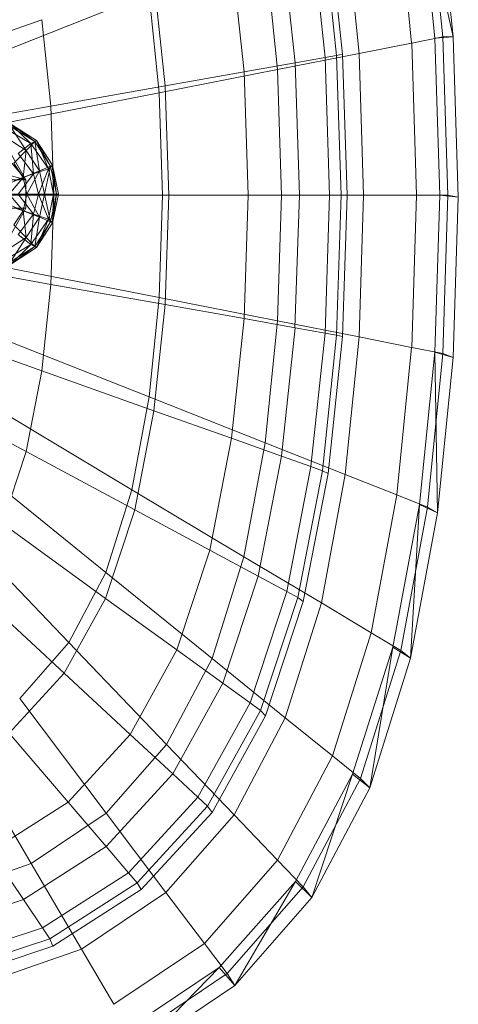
# Model space of a CAD drawing. Header units: metres. Extents: x 391.1 to 427.5, y 12.8 to 28.4.
# Tile 80 of 203: x 403.5666 to 403.6535, y 26.5247 to 26.7196. Entities that reach past the tile are written whole.
import ezdxf

# ---------------------------------------------------------------- set-up
doc = ezdxf.new("R2010")
doc.units = ezdxf.units.M
doc.layers.add('02_MOBILIARIO', color=7, linetype='Continuous', lineweight=18)
doc.layers.add('A-DETL-____-MBND', color=7, linetype='Continuous', lineweight=18)

# ---------------------------------------------------------------- blocks, each defined once
blk = doc.blocks.new('Family - Rentamans PA-152299-02_FON_P0A')
at = {"layer": 'A-DETL-____-MBND', "color": 253, "true_color": 0xaaaaaa}
for p, q in [((0.26035, 0.21386), (0.2573, 0.24402)), ((0.26398, 0.21415), (0.2573, 0.24402)), ((0.26192, 0.2141), (0.25887, 0.24449)), ((0.26398, 0.21415), (0.26089, 0.24493)), ((0.25575, 0.21289), (0.25282, 0.2421)), ((0.24532, 0.21083), (0.24258, 0.23805)), ((0.2358, 0.23649), (0.23859, 0.21004)), ((0.23806, 0.23729), (0.24088, 0.21045)), ((0.23919, 0.23784), (0.24205, 0.21072)), ((0.22995, 0.23441), (0.23263, 0.20898)), ((0.22004, 0.23089), (0.22254, 0.20719)), ((0.22913, 0.20764), (0.2267, 0.23178)), ((0.20468, 0.22542), (0.20689, 0.20442)), ((0.20373, 0.22269), (0.1733, 0.21066)), ((0.20373, 0.22269), (0.2057, 0.20303)), ((0.15302, 0.20705), (0.18245, 0.21752)), ((0.18245, 0.21752), (0.18425, 0.2004)), ((0.24532, 0.21083), (0.25575, 0.21289)), ((0.25576, 0.21288), (0.26192, 0.2141)), ((0.25672, 0.18276), (0.25576, 0.21288)), ((0.26398, 0.21415), (0.26035, 0.21386)), ((0.26136, 0.18276), (0.26035, 0.21386)), ((0.26192, 0.2141), (0.26398, 0.21415)), ((0.26293, 0.18276), (0.26192, 0.2141)), ((0.265, 0.1824), (0.26398, 0.21415)), ((0.22913, 0.20764), (0.24532, 0.21083)), ((0.24088, 0.21045), (0.24205, 0.21072)), ((0.24205, 0.21072), (0.24299, 0.18276)), ((0.24622, 0.18276), (0.24532, 0.21083)), ((0.22254, 0.20719), (0.23263, 0.20898)), ((0.23263, 0.20898), (0.23859, 0.21004)), ((0.23263, 0.20898), (0.23351, 0.18276)), ((0.23859, 0.21004), (0.24088, 0.21045)), ((0.23859, 0.21004), (0.2395, 0.18276)), ((0.24088, 0.21045), (0.24181, 0.18276)), ((0.2057, 0.20303), (0.22913, 0.20764)), ((0.20689, 0.20442), (0.22254, 0.20719)), ((0.22254, 0.20719), (0.22336, 0.18276)), ((0.22993, 0.18276), (0.22913, 0.20764)), ((0.2057, 0.20303), (0.17468, 0.19693)), ((0.18425, 0.2004), (0.20689, 0.20442)), ((0.2057, 0.20303), (0.20635, 0.18276)), ((0.20689, 0.20442), (0.20762, 0.18276)), ((0.18425, 0.2004), (0.15428, 0.19509)), ((0.18425, 0.2004), (0.18485, 0.18276)), ((0.17527, 0.19599), (0.18027, 0.19299)), ((0.17627, 0.19639), (0.17937, 0.19159)), ((0.18107, 0.19339), (0.17627, 0.19639)), ((0.17637, 0.19679), (0.18137, 0.19359)), ((0.18027, 0.19299), (0.17637, 0.19679)), ((0.17647, 0.19679), (0.18107, 0.19339)), ((0.18137, 0.19359), (0.17647, 0.19679)), ((0.17647, 0.19679), (0.18137, 0.19359)), ((0.17537, 0.19419), (0.17937, 0.19159)), ((0.18107, 0.19339), (0.17937, 0.19159)), ((0.18027, 0.19299), (0.18137, 0.19359)), ((0.18137, 0.19359), (0.18107, 0.19339)), ((0.18107, 0.19339), (0.18197, 0.18759)), ((0.18417, 0.18849), (0.18107, 0.19339)), ((0.18137, 0.19359), (0.18417, 0.18849)), ((0.18137, 0.19359), (0.18457, 0.18869)), ((0.18457, 0.18869), (0.18137, 0.19359)), ((0.18377, 0.18799), (0.18137, 0.19359)), ((0.17937, 0.19159), (0.17687, 0.18909)), ((0.17777, 0.19099), (0.18027, 0.19299)), ((0.17937, 0.19159), (0.17877, 0.18629)), ((0.17937, 0.19159), (0.18197, 0.18759)), ((0.18027, 0.19299), (0.18377, 0.18799)), ((0.18077, 0.18699), (0.18027, 0.19299)), ((0.17925, 0.18579), (0.16119, 0.19079)), ((0.17925, 0.18579), (0.17509, 0.19079)), ((0.17925, 0.18579), (0.17644, 0.19079)), ((0.17777, 0.19099), (0.18077, 0.18699)), ((0.17877, 0.18629), (0.17687, 0.18909)), ((0.18197, 0.18759), (0.17877, 0.18629)), ((0.18197, 0.18759), (0.17947, 0.18299)), ((0.18077, 0.18699), (0.18377, 0.18799)), ((0.18177, 0.18299), (0.18377, 0.18799)), ((0.18417, 0.18849), (0.18197, 0.18759)), ((0.18197, 0.18759), (0.18297, 0.18299)), ((0.18417, 0.18849), (0.18297, 0.18299)), ((0.18377, 0.18799), (0.18457, 0.18869)), ((0.18377, 0.18799), (0.18477, 0.18299)), ((0.18457, 0.18869), (0.18417, 0.18849)), ((0.18537, 0.18299), (0.18417, 0.18849)), ((0.18457, 0.18869), (0.18577, 0.18299)), ((0.18577, 0.18299), (0.18457, 0.18869)), ((0.18457, 0.18869), (0.18537, 0.18299)), ((0.18457, 0.18869), (0.18477, 0.18299)), ((0.15837, 0.18579), (0.17925, 0.18579)), ((0.17877, 0.18629), (0.17577, 0.18499)), ((0.17877, 0.18629), (0.17597, 0.18299)), ((0.17697, 0.18569), (0.18077, 0.18699)), ((0.17777, 0.18299), (0.18077, 0.18699)), ((0.178, 0.18579), (0.17925, 0.18579)), ((0.17947, 0.18299), (0.17877, 0.18629)), ((0.17925, 0.18019), (0.17925, 0.18579)), ((0.18077, 0.18699), (0.18177, 0.18299)), ((0.18485, 0.18276), (0.15469, 0.18276)), ((0.20635, 0.18276), (0.17514, 0.18276)), ((0.17947, 0.18299), (0.17597, 0.18299)), ((0.17877, 0.17969), (0.17597, 0.18299)), ((0.17777, 0.18299), (0.18177, 0.18299)), ((0.17777, 0.18299), (0.18077, 0.17899)), ((0.17947, 0.18299), (0.17877, 0.17969)), ((0.18297, 0.18299), (0.17947, 0.18299)), ((0.18197, 0.17839), (0.17947, 0.18299)), ((0.18077, 0.17899), (0.18177, 0.18299)), ((0.18177, 0.18299), (0.18477, 0.18299)), ((0.18177, 0.18299), (0.18377, 0.17799)), ((0.18297, 0.18299), (0.18197, 0.17839)), ((0.18537, 0.18299), (0.18297, 0.18299)), ((0.18297, 0.18299), (0.18417, 0.17749)), ((0.18477, 0.18299), (0.18377, 0.17799)), ((0.18537, 0.18299), (0.18417, 0.17749)), ((0.18485, 0.18276), (0.18425, 0.16511)), ((0.18457, 0.17729), (0.18577, 0.18299)), ((0.18577, 0.18299), (0.18457, 0.17729)), ((0.18457, 0.17729), (0.18537, 0.18299)), ((0.18477, 0.18299), (0.18457, 0.17729)), ((0.18477, 0.18299), (0.18577, 0.18299)), ((0.20762, 0.18276), (0.18485, 0.18276)), ((0.18577, 0.18299), (0.18537, 0.18299)), ((0.20635, 0.18276), (0.2057, 0.16248)), ((0.20635, 0.18276), (0.22993, 0.18276)), ((0.20762, 0.18276), (0.20689, 0.1611)), ((0.20762, 0.18276), (0.22336, 0.18276)), ((0.22336, 0.18276), (0.22254, 0.15832)), ((0.22336, 0.18276), (0.23351, 0.18276)), ((0.22913, 0.15787), (0.22993, 0.18276)), ((0.22993, 0.18276), (0.24622, 0.18276)), ((0.23351, 0.18276), (0.23262, 0.15653)), ((0.23351, 0.18276), (0.2395, 0.18276)), ((0.2395, 0.18276), (0.23859, 0.15548)), ((0.2395, 0.18276), (0.24181, 0.18276)), ((0.24181, 0.18276), (0.24088, 0.15507)), ((0.24181, 0.18276), (0.24299, 0.18276)), ((0.24299, 0.18276), (0.24205, 0.15479)), ((0.24532, 0.15469), (0.24622, 0.18276)), ((0.24622, 0.18276), (0.25672, 0.18276)), ((0.25576, 0.15263), (0.25672, 0.18276)), ((0.25672, 0.18276), (0.26293, 0.18276)), ((0.26035, 0.15166), (0.26136, 0.18276)), ((0.265, 0.1824), (0.26136, 0.18276)), ((0.26192, 0.15141), (0.26293, 0.18276)), ((0.26293, 0.18276), (0.265, 0.1824)), ((0.26398, 0.15065), (0.265, 0.1824)), ((0.15837, 0.18019), (0.17925, 0.18019)), ((0.17577, 0.18099), (0.17877, 0.17969)), ((0.17644, 0.17519), (0.17925, 0.18019)), ((0.17877, 0.17969), (0.17687, 0.17689)), ((0.17697, 0.18029), (0.18077, 0.17899)), ((0.17925, 0.18019), (0.178, 0.18019)), ((0.18197, 0.17839), (0.17877, 0.17969)), ((0.17877, 0.17969), (0.17937, 0.17439)), ((0.17777, 0.17499), (0.18077, 0.17899)), ((0.18197, 0.17839), (0.17937, 0.17439)), ((0.18077, 0.17899), (0.18027, 0.17299)), ((0.18377, 0.17799), (0.18027, 0.17299)), ((0.18077, 0.17899), (0.18377, 0.17799)), ((0.18107, 0.17259), (0.18197, 0.17839)), ((0.18417, 0.17749), (0.18107, 0.17259)), ((0.18377, 0.17799), (0.18137, 0.17239)), ((0.18417, 0.17749), (0.18137, 0.17239)), ((0.18417, 0.17749), (0.18197, 0.17839)), ((0.18377, 0.17799), (0.18457, 0.17729)), ((0.18457, 0.17729), (0.18417, 0.17749)), ((0.17687, 0.17689), (0.17937, 0.17439)), ((0.18137, 0.17239), (0.18457, 0.17729)), ((0.18457, 0.17729), (0.18137, 0.17239)), ((0.17937, 0.17439), (0.17537, 0.17179)), ((0.17937, 0.17439), (0.17627, 0.16959)), ((0.18027, 0.17299), (0.17777, 0.17499)), ((0.17937, 0.17439), (0.18107, 0.17259)), ((0.18027, 0.17299), (0.17527, 0.16999)), ((0.18107, 0.17259), (0.17627, 0.16959)), ((0.18027, 0.17299), (0.17637, 0.16919)), ((0.18137, 0.17239), (0.17637, 0.16919)), ((0.18107, 0.17259), (0.17647, 0.16919)), ((0.18137, 0.17239), (0.17647, 0.16919)), ((0.17647, 0.16919), (0.18137, 0.17239)), ((0.18137, 0.17239), (0.18027, 0.17299)), ((0.18137, 0.17239), (0.18107, 0.17259)), ((0.18425, 0.16511), (0.15428, 0.17043)), ((0.2057, 0.16248), (0.17468, 0.16859)), ((0.18425, 0.16511), (0.18245, 0.148)), ((0.20689, 0.1611), (0.18425, 0.16511)), ((0.2057, 0.16248), (0.20373, 0.14283)), ((0.2057, 0.16248), (0.22913, 0.15787)), ((0.20689, 0.1611), (0.20468, 0.14009)), ((0.22254, 0.15832), (0.20689, 0.1611)), ((0.18245, 0.148), (0.15302, 0.15847)), ((0.22254, 0.15832), (0.22004, 0.13463)), ((0.22254, 0.15832), (0.23263, 0.15653)), ((0.2267, 0.13374), (0.22913, 0.15787)), ((0.22913, 0.15787), (0.24532, 0.15469)), ((0.23263, 0.15653), (0.22995, 0.13111)), ((0.23263, 0.15653), (0.23859, 0.15548)), ((0.20373, 0.14283), (0.1733, 0.15486)), ((0.23859, 0.15548), (0.2358, 0.12902)), ((0.24088, 0.15507), (0.23806, 0.12822)), ((0.23859, 0.15548), (0.24088, 0.15507)), ((0.24205, 0.15479), (0.23919, 0.12768)), ((0.24088, 0.15507), (0.24205, 0.15479)), ((0.24258, 0.12746), (0.24532, 0.15469)), ((0.24532, 0.15469), (0.25575, 0.15263)), ((0.25282, 0.12342), (0.25575, 0.15263)), ((0.25576, 0.15263), (0.26192, 0.15142)), ((0.2573, 0.1215), (0.26035, 0.15166)), ((0.25887, 0.12102), (0.26192, 0.15141)), ((0.26089, 0.11987), (0.26035, 0.15166)), ((0.26035, 0.15166), (0.26398, 0.15065)), ((0.26089, 0.11987), (0.26398, 0.15065)), ((0.26192, 0.15141), (0.26398, 0.15065)), ((0.17934, 0.13201), (0.15084, 0.14729)), ((0.18245, 0.148), (0.17934, 0.13201)), ((0.20468, 0.14009), (0.18245, 0.148)), ((0.20373, 0.14283), (0.20031, 0.12445)), ((0.2267, 0.13374), (0.20373, 0.14283)), ((0.20031, 0.12445), (0.17092, 0.14201)), ((0.20468, 0.14009), (0.20086, 0.12046)), ((0.22004, 0.13463), (0.20468, 0.14009)), ((0.22004, 0.13463), (0.21574, 0.11248)), ((0.22995, 0.13111), (0.22004, 0.13463)), ((0.22251, 0.11118), (0.2267, 0.13374)), ((0.24258, 0.12746), (0.2267, 0.13374)), ((0.17934, 0.13201), (0.17464, 0.11773)), ((0.20086, 0.12046), (0.17934, 0.13201)), ((0.22995, 0.13111), (0.22533, 0.10733)), ((0.22995, 0.13111), (0.2358, 0.12902)), ((0.19515, 0.10805), (0.16731, 0.13056)), ((0.2358, 0.12902), (0.23099, 0.1043)), ((0.2358, 0.12902), (0.23806, 0.12822)), ((0.23806, 0.12822), (0.23317, 0.10312)), ((0.23919, 0.12768), (0.23426, 0.10233)), ((0.23785, 0.10202), (0.24258, 0.12746)), ((0.23806, 0.12822), (0.23919, 0.12768)), ((0.25282, 0.12342), (0.24258, 0.12746)), ((0.20031, 0.12445), (0.19515, 0.10805)), ((0.22251, 0.11118), (0.20031, 0.12445)), ((0.24775, 0.09611), (0.25282, 0.12342)), ((0.25887, 0.12102), (0.25282, 0.12342)), ((0.25202, 0.0933), (0.2573, 0.1215)), ((0.25359, 0.09261), (0.25887, 0.12102)), ((0.25554, 0.09109), (0.2573, 0.1215)), ((0.2573, 0.1215), (0.26089, 0.11987)), ((0.26089, 0.11987), (0.25887, 0.12102)), ((0.18781, 0.09417), (0.16218, 0.12086)), ((0.20086, 0.12046), (0.19509, 0.10294)), ((0.21574, 0.11248), (0.20086, 0.12046)), ((0.25554, 0.09109), (0.26089, 0.11987)), ((0.19509, 0.10294), (0.17464, 0.11773)), ((0.21574, 0.11248), (0.20923, 0.09272)), ((0.22533, 0.10733), (0.21574, 0.11248)), ((0.21618, 0.09106), (0.22251, 0.11118)), ((0.23785, 0.10202), (0.22251, 0.11118)), ((0.19515, 0.10805), (0.18781, 0.09417)), ((0.21618, 0.09106), (0.19515, 0.10805)), ((0.22533, 0.10733), (0.21834, 0.08613)), ((0.23099, 0.1043), (0.22533, 0.10733)), ((0.18688, 0.08811), (0.16795, 0.10565)), ((0.23099, 0.1043), (0.22372, 0.08223)), ((0.23099, 0.10429), (0.23317, 0.10312)), ((0.19509, 0.10294), (0.18688, 0.08811)), ((0.20923, 0.09272), (0.19509, 0.10294)), ((0.23317, 0.10312), (0.2258, 0.08073)), ((0.23426, 0.10233), (0.22681, 0.07971)), ((0.23071, 0.07931), (0.23785, 0.10202)), ((0.23317, 0.10312), (0.23426, 0.10233)), ((0.24775, 0.09611), (0.23785, 0.10202)), ((0.24008, 0.07174), (0.24775, 0.09611)), ((0.25359, 0.09261), (0.24775, 0.09611)), ((0.18781, 0.09417), (0.17806, 0.08308)), ((0.20717, 0.07402), (0.18781, 0.09417)), ((0.20923, 0.09272), (0.19996, 0.07599)), ((0.21834, 0.08613), (0.20923, 0.09272)), ((0.24405, 0.06815), (0.25202, 0.0933)), ((0.24562, 0.06727), (0.25359, 0.09261)), ((0.24746, 0.06542), (0.25202, 0.0933)), ((0.25202, 0.0933), (0.25554, 0.09109)), ((0.25554, 0.09109), (0.25359, 0.09261)), ((0.20717, 0.07402), (0.21618, 0.09106)), ((0.23071, 0.07931), (0.21618, 0.09106)), ((0.24746, 0.06542), (0.25554, 0.09109)), ((0.18688, 0.08811), (0.17596, 0.07625)), ((0.19996, 0.07599), (0.18688, 0.08811)), ((0.21834, 0.08613), (0.20839, 0.06817)), ((0.22372, 0.08223), (0.21834, 0.08613)), ((0.19519, 0.0604), (0.17806, 0.08308)), ((0.22372, 0.08223), (0.21338, 0.06355)), ((0.2258, 0.08073), (0.22372, 0.08223)), ((0.2258, 0.08073), (0.2153, 0.06177)), ((0.2258, 0.08073), (0.22681, 0.07971)), ((0.22681, 0.07971), (0.21621, 0.06056)), ((0.22054, 0.06009), (0.23071, 0.07931)), ((0.24008, 0.07174), (0.23071, 0.07931)), ((0.17596, 0.07625), (0.18765, 0.06261)), ((0.16597, 0.07496), (0.18036, 0.05043)), ((0.19996, 0.07599), (0.18765, 0.06261)), ((0.20839, 0.06817), (0.19996, 0.07599)), ((0.19519, 0.0604), (0.20717, 0.07402)), ((0.22054, 0.06009), (0.20717, 0.07402)), ((0.22917, 0.05111), (0.24008, 0.07174)), ((0.24562, 0.06727), (0.24008, 0.07174)), ((0.20839, 0.06817), (0.19518, 0.05382)), ((0.21338, 0.06355), (0.20839, 0.06817)), ((0.2327, 0.04685), (0.24405, 0.06815)), ((0.23426, 0.04581), (0.24562, 0.06727)), ((0.23596, 0.04368), (0.24405, 0.06815)), ((0.24405, 0.06815), (0.24746, 0.06542)), ((0.24562, 0.06727), (0.24746, 0.06542)), ((0.23596, 0.04368), (0.24746, 0.06542)), ((0.18765, 0.06261), (0.17239, 0.05283)), ((0.18765, 0.06261), (0.19518, 0.05382)), ((0.21338, 0.06355), (0.19963, 0.04862)), ((0.2153, 0.06177), (0.21338, 0.06355)), ((0.2153, 0.06177), (0.20135, 0.04662)), ((0.21621, 0.06056), (0.20212, 0.04526)), ((0.21621, 0.06056), (0.2153, 0.06177)), ((0.18036, 0.05043), (0.19519, 0.0604)), ((0.20704, 0.04473), (0.19519, 0.0604)), ((0.20704, 0.04473), (0.22054, 0.06009)), ((0.22917, 0.05111), (0.22054, 0.06009)), ((0.17239, 0.05283), (0.17881, 0.04332)), ((0.19518, 0.05382), (0.17881, 0.04332)), ((0.19518, 0.05382), (0.19963, 0.04862)), ((0.21467, 0.03462), (0.22917, 0.05111)), ((0.22917, 0.05111), (0.23426, 0.04581)), ((0.18036, 0.05043), (0.1621, 0.04411)), ((0.18036, 0.05043), (0.1903, 0.03348)), ((0.19963, 0.04862), (0.1826, 0.0377)), ((0.19963, 0.04862), (0.20135, 0.04662)), ((0.21762, 0.02983), (0.2327, 0.04685)), ((0.22069, 0.0263), (0.2327, 0.04685)), ((0.2327, 0.04685), (0.23596, 0.04368)), ((0.20135, 0.04662), (0.18406, 0.03553)), ((0.20212, 0.04526), (0.18466, 0.03406)), ((0.20135, 0.04662), (0.20212, 0.04526)), ((0.21918, 0.02865), (0.23426, 0.04581)), ((0.23426, 0.04581), (0.23596, 0.04368)), ((0.17881, 0.04332), (0.15867, 0.03665)), ((0.17881, 0.04332), (0.1826, 0.0377)), ((0.1903, 0.03348), (0.20704, 0.04473)), ((0.20704, 0.04473), (0.21467, 0.03462)), ((0.22069, 0.0263), (0.23596, 0.04368)), ((0.1826, 0.0377), (0.16165, 0.03076)), ((0.1826, 0.0377), (0.18406, 0.03553)), ((0.18406, 0.03553), (0.1628, 0.0285)), ((0.18406, 0.03553), (0.18466, 0.03406)), ((0.18466, 0.03406), (0.16318, 0.02695)), ((0.16971, 0.02635), (0.1903, 0.03348)), ((0.1903, 0.03348), (0.19671, 0.02256)), ((0.19671, 0.02256), (0.21467, 0.03462)), ((0.21467, 0.03462), (0.21918, 0.02865)), ((0.19894, 0.01737), (0.21762, 0.02983)), ((0.20176, 0.01359), (0.21762, 0.02983)), ((0.21762, 0.02983), (0.22069, 0.0263)), ((0.2005, 0.0161), (0.21918, 0.02865)), ((0.21918, 0.02865), (0.22069, 0.0263)), ((0.20176, 0.01359), (0.22069, 0.0263))]:
    blk.add_line(p, q, dxfattribs=at)
blk = doc.blocks.new('LONDR55-XX_ZZ-ARQ-CAA-M3D-Londres55_ifc-1-02_FON_P0A')
at = {"layer": '02_MOBILIARIO', "color": 253, "lineweight": 18, "true_color": 0xaaaaaa}
blk.add_blockref('Family - Rentamans PA-152299-02_FON_P0A', (403.38854, 26.50211), dxfattribs=at)

msp = doc.modelspace()

# ---------------------------------------------------------------- block references
at = {"lineweight": 5}
msp.add_blockref('LONDR55-XX_ZZ-ARQ-CAA-M3D-Londres55_ifc-1-02_FON_P0A', (0, 0), dxfattribs=at)

doc.saveas('drawing.dxf')
